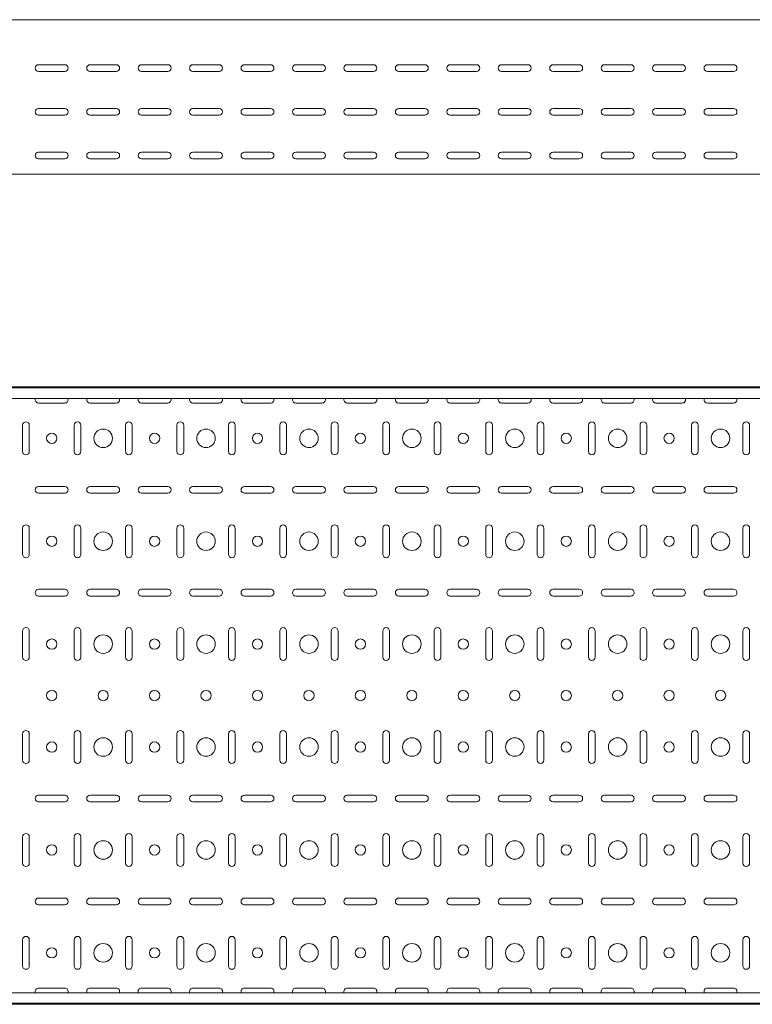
# Model space of a CAD drawing. Header units: millimetres. Extents: x -794 to 3872, y -6969 to -947.
# Tile 4 of 19: x 1616 to 2328, y -6969 to -6012. Entities that reach past the tile are written whole.
import ezdxf

# ---------------------------------------------------------------- set-up
doc = ezdxf.new("R2010")
doc.units = ezdxf.units.MM

msp = doc.modelspace()

# ---------------------------------------------------------------- linework, layer by layer
at = {"color": 7, "linetype": 'Continuous', "lineweight": 15}
for p, q in [((3872.2, -6011.74), (872.2, -6011.74)), ((1634.45, -6055.49), (1659.95, -6055.49)), ((1684.45, -6055.49), (1709.95, -6055.49)), ((1734.45, -6055.49), (1759.95, -6055.49)), ((1784.45, -6055.49), (1809.95, -6055.49)), ((1834.45, -6055.49), (1859.95, -6055.49)), ((1884.45, -6055.49), (1909.95, -6055.49)), ((1934.45, -6055.49), (1959.95, -6055.49)), ((1984.45, -6055.49), (2009.95, -6055.49)), ((2034.45, -6055.49), (2059.95, -6055.49)), ((2084.45, -6055.49), (2109.95, -6055.49)), ((2134.45, -6055.49), (2159.95, -6055.49)), ((2184.45, -6055.49), (2209.95, -6055.49)), ((2234.45, -6055.49), (2259.95, -6055.49)), ((2284.45, -6055.49), (2309.95, -6055.49)), ((1659.95, -6061.99), (1634.45, -6061.99)), ((1709.95, -6061.99), (1684.45, -6061.99)), ((1759.95, -6061.99), (1734.45, -6061.99)), ((1809.95, -6061.99), (1784.45, -6061.99)), ((1859.95, -6061.99), (1834.45, -6061.99)), ((1909.95, -6061.99), (1884.45, -6061.99)), ((1959.95, -6061.99), (1934.45, -6061.99)), ((2009.95, -6061.99), (1984.45, -6061.99)), ((2059.95, -6061.99), (2034.45, -6061.99)), ((2109.95, -6061.99), (2084.45, -6061.99)), ((2159.95, -6061.99), (2134.45, -6061.99)), ((2209.95, -6061.99), (2184.45, -6061.99)), ((2259.95, -6061.99), (2234.45, -6061.99)), ((2309.95, -6061.99), (2284.45, -6061.99)), ((1634.45, -6097.99), (1659.95, -6097.99)), ((1684.45, -6097.99), (1709.95, -6097.99)), ((1734.45, -6097.99), (1759.95, -6097.99)), ((1784.45, -6097.99), (1809.95, -6097.99)), ((1834.45, -6097.99), (1859.95, -6097.99)), ((1884.45, -6097.99), (1909.95, -6097.99)), ((1934.45, -6097.99), (1959.95, -6097.99)), ((1984.45, -6097.99), (2009.95, -6097.99)), ((2034.45, -6097.99), (2059.95, -6097.99)), ((2084.45, -6097.99), (2109.95, -6097.99)), ((2134.45, -6097.99), (2159.95, -6097.99)), ((2184.45, -6097.99), (2209.95, -6097.99)), ((2234.45, -6097.99), (2259.95, -6097.99)), ((2284.45, -6097.99), (2309.95, -6097.99)), ((1659.95, -6104.49), (1634.45, -6104.49)), ((1709.95, -6104.49), (1684.45, -6104.49)), ((1759.95, -6104.49), (1734.45, -6104.49)), ((1809.95, -6104.49), (1784.45, -6104.49)), ((1859.95, -6104.49), (1834.45, -6104.49)), ((1909.95, -6104.49), (1884.45, -6104.49)), ((1959.95, -6104.49), (1934.45, -6104.49)), ((2009.95, -6104.49), (1984.45, -6104.49)), ((2059.95, -6104.49), (2034.45, -6104.49)), ((2109.95, -6104.49), (2084.45, -6104.49)), ((2159.95, -6104.49), (2134.45, -6104.49)), ((2209.95, -6104.49), (2184.45, -6104.49)), ((2259.95, -6104.49), (2234.45, -6104.49)), ((2309.95, -6104.49), (2284.45, -6104.49)), ((1634.45, -6140.49), (1659.95, -6140.49)), ((1684.45, -6140.49), (1709.95, -6140.49)), ((1734.45, -6140.49), (1759.95, -6140.49)), ((1784.45, -6140.49), (1809.95, -6140.49)), ((1834.45, -6140.49), (1859.95, -6140.49)), ((1884.45, -6140.49), (1909.95, -6140.49)), ((1934.45, -6140.49), (1959.95, -6140.49)), ((1984.45, -6140.49), (2009.95, -6140.49)), ((2034.45, -6140.49), (2059.95, -6140.49)), ((2084.45, -6140.49), (2109.95, -6140.49)), ((2134.45, -6140.49), (2159.95, -6140.49)), ((2184.45, -6140.49), (2209.95, -6140.49)), ((2234.45, -6140.49), (2259.95, -6140.49)), ((2284.45, -6140.49), (2309.95, -6140.49)), ((1659.95, -6146.99), (1634.45, -6146.99)), ((1709.95, -6146.99), (1684.45, -6146.99)), ((1759.95, -6146.99), (1734.45, -6146.99)), ((1809.95, -6146.99), (1784.45, -6146.99)), ((1859.95, -6146.99), (1834.45, -6146.99)), ((1909.95, -6146.99), (1884.45, -6146.99)), ((1959.95, -6146.99), (1934.45, -6146.99)), ((2009.95, -6146.99), (1984.45, -6146.99)), ((2059.95, -6146.99), (2034.45, -6146.99)), ((2109.95, -6146.99), (2084.45, -6146.99)), ((2159.95, -6146.99), (2134.45, -6146.99)), ((2209.95, -6146.99), (2184.45, -6146.99)), ((2259.95, -6146.99), (2234.45, -6146.99)), ((2309.95, -6146.99), (2284.45, -6146.99)), ((3872.2, -6161.74), (872.2, -6161.74)), ((3872.2, -6368.54), (872.2, -6368.54)), ((3872.2, -6369.54), (872.2, -6369.54)), ((3872.2, -6379.75), (872.2, -6379.75)), ((1634.45, -6384.29), (1659.95, -6384.29)), ((1684.45, -6384.29), (1709.95, -6384.29)), ((1734.45, -6384.29), (1759.95, -6384.29)), ((1784.45, -6384.29), (1809.95, -6384.29)), ((1834.45, -6384.29), (1859.95, -6384.29)), ((1884.45, -6384.29), (1909.95, -6384.29)), ((1934.45, -6384.29), (1959.95, -6384.29)), ((1984.45, -6384.29), (2009.95, -6384.29)), ((2034.45, -6384.29), (2059.95, -6384.29)), ((2084.45, -6384.29), (2109.95, -6384.29)), ((2134.45, -6384.29), (2159.95, -6384.29)), ((2184.45, -6384.29), (2209.95, -6384.29)), ((2234.45, -6384.29), (2259.95, -6384.29)), ((2284.45, -6384.29), (2309.95, -6384.29)), ((1618.95, -6405.79), (1618.95, -6431.29)), ((1625.45, -6431.29), (1625.45, -6405.79)), ((1668.95, -6405.79), (1668.95, -6431.29)), ((1675.45, -6431.29), (1675.45, -6405.79)), ((1718.95, -6405.79), (1718.95, -6431.29)), ((1725.45, -6431.29), (1725.45, -6405.79)), ((1768.95, -6405.79), (1768.95, -6431.29)), ((1775.45, -6431.29), (1775.45, -6405.79)), ((1818.95, -6405.79), (1818.95, -6431.29)), ((1825.45, -6431.29), (1825.45, -6405.79)), ((1868.95, -6405.79), (1868.95, -6431.29)), ((1875.45, -6431.29), (1875.45, -6405.79)), ((1918.95, -6405.79), (1918.95, -6431.29)), ((1925.45, -6431.29), (1925.45, -6405.79)), ((1968.95, -6405.79), (1968.95, -6431.29)), ((1975.45, -6431.29), (1975.45, -6405.79)), ((2018.95, -6405.79), (2018.95, -6431.29)), ((2025.45, -6431.29), (2025.45, -6405.79)), ((2068.95, -6405.79), (2068.95, -6431.29)), ((2075.45, -6431.29), (2075.45, -6405.79)), ((2118.95, -6405.79), (2118.95, -6431.29)), ((2125.45, -6431.29), (2125.45, -6405.79)), ((2168.95, -6405.79), (2168.95, -6431.29)), ((2175.45, -6431.29), (2175.45, -6405.79)), ((2218.95, -6405.79), (2218.95, -6431.29)), ((2225.45, -6431.29), (2225.45, -6405.79)), ((2268.95, -6405.79), (2268.95, -6431.29)), ((2275.45, -6431.29), (2275.45, -6405.79)), ((2318.95, -6405.79), (2318.95, -6431.29)), ((2325.45, -6431.29), (2325.45, -6405.79)), ((1659.95, -6465.29), (1634.45, -6465.29)), ((1709.95, -6465.29), (1684.45, -6465.29)), ((1759.95, -6465.29), (1734.45, -6465.29)), ((1809.95, -6465.29), (1784.45, -6465.29)), ((1859.95, -6465.29), (1834.45, -6465.29)), ((1909.95, -6465.29), (1884.45, -6465.29)), ((1959.95, -6465.29), (1934.45, -6465.29)), ((2009.95, -6465.29), (1984.45, -6465.29)), ((2059.95, -6465.29), (2034.45, -6465.29)), ((2109.95, -6465.29), (2084.45, -6465.29)), ((2159.95, -6465.29), (2134.45, -6465.29)), ((2209.95, -6465.29), (2184.45, -6465.29)), ((2259.95, -6465.29), (2234.45, -6465.29)), ((2309.95, -6465.29), (2284.45, -6465.29)), ((1634.45, -6471.79), (1659.95, -6471.79)), ((1684.45, -6471.79), (1709.95, -6471.79)), ((1734.45, -6471.79), (1759.95, -6471.79)), ((1784.45, -6471.79), (1809.95, -6471.79)), ((1834.45, -6471.79), (1859.95, -6471.79)), ((1884.45, -6471.79), (1909.95, -6471.79)), ((1934.45, -6471.79), (1959.95, -6471.79)), ((1984.45, -6471.79), (2009.95, -6471.79)), ((2034.45, -6471.79), (2059.95, -6471.79)), ((2084.45, -6471.79), (2109.95, -6471.79)), ((2134.45, -6471.79), (2159.95, -6471.79)), ((2184.45, -6471.79), (2209.95, -6471.79)), ((2234.45, -6471.79), (2259.95, -6471.79)), ((2284.45, -6471.79), (2309.95, -6471.79)), ((1618.95, -6505.79), (1618.95, -6531.29)), ((1625.45, -6531.29), (1625.45, -6505.79)), ((1668.95, -6505.79), (1668.95, -6531.29)), ((1675.45, -6531.29), (1675.45, -6505.79)), ((1718.95, -6505.79), (1718.95, -6531.29)), ((1725.45, -6531.29), (1725.45, -6505.79)), ((1768.95, -6505.79), (1768.95, -6531.29)), ((1775.45, -6531.29), (1775.45, -6505.79)), ((1818.95, -6505.79), (1818.95, -6531.29)), ((1825.45, -6531.29), (1825.45, -6505.79)), ((1868.95, -6505.79), (1868.95, -6531.29)), ((1875.45, -6531.29), (1875.45, -6505.79)), ((1918.95, -6505.79), (1918.95, -6531.29)), ((1925.45, -6531.29), (1925.45, -6505.79)), ((1968.95, -6505.79), (1968.95, -6531.29)), ((1975.45, -6531.29), (1975.45, -6505.79)), ((2018.95, -6505.79), (2018.95, -6531.29)), ((2025.45, -6531.29), (2025.45, -6505.79)), ((2068.95, -6505.79), (2068.95, -6531.29)), ((2075.45, -6531.29), (2075.45, -6505.79)), ((2118.95, -6505.79), (2118.95, -6531.29)), ((2125.45, -6531.29), (2125.45, -6505.79)), ((2168.95, -6505.79), (2168.95, -6531.29)), ((2175.45, -6531.29), (2175.45, -6505.79)), ((2218.95, -6505.79), (2218.95, -6531.29)), ((2225.45, -6531.29), (2225.45, -6505.79)), ((2268.95, -6505.79), (2268.95, -6531.29)), ((2275.45, -6531.29), (2275.45, -6505.79)), ((2318.95, -6505.79), (2318.95, -6531.29)), ((2325.45, -6531.29), (2325.45, -6505.79)), ((1659.95, -6565.29), (1634.45, -6565.29)), ((1634.45, -6571.79), (1659.95, -6571.79)), ((1709.95, -6565.29), (1684.45, -6565.29)), ((1684.45, -6571.79), (1709.95, -6571.79)), ((1759.95, -6565.29), (1734.45, -6565.29)), ((1734.45, -6571.79), (1759.95, -6571.79)), ((1809.95, -6565.29), (1784.45, -6565.29)), ((1784.45, -6571.79), (1809.95, -6571.79)), ((1859.95, -6565.29), (1834.45, -6565.29)), ((1834.45, -6571.79), (1859.95, -6571.79)), ((1909.95, -6565.29), (1884.45, -6565.29)), ((1884.45, -6571.79), (1909.95, -6571.79)), ((1959.95, -6565.29), (1934.45, -6565.29)), ((1934.45, -6571.79), (1959.95, -6571.79)), ((2009.95, -6565.29), (1984.45, -6565.29)), ((1984.45, -6571.79), (2009.95, -6571.79)), ((2059.95, -6565.29), (2034.45, -6565.29)), ((2034.45, -6571.79), (2059.95, -6571.79)), ((2109.95, -6565.29), (2084.45, -6565.29)), ((2084.45, -6571.79), (2109.95, -6571.79)), ((2159.95, -6565.29), (2134.45, -6565.29)), ((2134.45, -6571.79), (2159.95, -6571.79)), ((2209.95, -6565.29), (2184.45, -6565.29)), ((2184.45, -6571.79), (2209.95, -6571.79)), ((2259.95, -6565.29), (2234.45, -6565.29)), ((2234.45, -6571.79), (2259.95, -6571.79)), ((2309.95, -6565.29), (2284.45, -6565.29)), ((2284.45, -6571.79), (2309.95, -6571.79)), ((1618.95, -6605.79), (1618.95, -6631.29)), ((1625.45, -6631.29), (1625.45, -6605.79)), ((1668.95, -6605.79), (1668.95, -6631.29)), ((1675.45, -6631.29), (1675.45, -6605.79)), ((1718.95, -6605.79), (1718.95, -6631.29)), ((1725.45, -6631.29), (1725.45, -6605.79)), ((1768.95, -6605.79), (1768.95, -6631.29)), ((1775.45, -6631.29), (1775.45, -6605.79)), ((1818.95, -6605.79), (1818.95, -6631.29)), ((1825.45, -6631.29), (1825.45, -6605.79)), ((1868.95, -6605.79), (1868.95, -6631.29)), ((1875.45, -6631.29), (1875.45, -6605.79)), ((1918.95, -6605.79), (1918.95, -6631.29)), ((1925.45, -6631.29), (1925.45, -6605.79)), ((1968.95, -6605.79), (1968.95, -6631.29)), ((1975.45, -6631.29), (1975.45, -6605.79)), ((2018.95, -6605.79), (2018.95, -6631.29)), ((2025.45, -6631.29), (2025.45, -6605.79)), ((2068.95, -6605.79), (2068.95, -6631.29)), ((2075.45, -6631.29), (2075.45, -6605.79)), ((2118.95, -6605.79), (2118.95, -6631.29)), ((2125.45, -6631.29), (2125.45, -6605.79)), ((2168.95, -6605.79), (2168.95, -6631.29)), ((2175.45, -6631.29), (2175.45, -6605.79)), ((2218.95, -6605.79), (2218.95, -6631.29)), ((2225.45, -6631.29), (2225.45, -6605.79)), ((2268.95, -6605.79), (2268.95, -6631.29)), ((2275.45, -6631.29), (2275.45, -6605.79)), ((2318.95, -6605.79), (2318.95, -6631.29)), ((2325.45, -6631.29), (2325.45, -6605.79)), ((1618.95, -6705.79), (1618.95, -6731.29)), ((1625.45, -6731.29), (1625.45, -6705.79)), ((1668.95, -6705.79), (1668.95, -6731.29)), ((1675.45, -6731.29), (1675.45, -6705.79)), ((1718.95, -6705.79), (1718.95, -6731.29)), ((1725.45, -6731.29), (1725.45, -6705.79)), ((1768.95, -6705.79), (1768.95, -6731.29)), ((1775.45, -6731.29), (1775.45, -6705.79)), ((1818.95, -6705.79), (1818.95, -6731.29)), ((1825.45, -6731.29), (1825.45, -6705.79)), ((1868.95, -6705.79), (1868.95, -6731.29)), ((1875.45, -6731.29), (1875.45, -6705.79)), ((1918.95, -6705.79), (1918.95, -6731.29)), ((1925.45, -6731.29), (1925.45, -6705.79)), ((1968.95, -6705.79), (1968.95, -6731.29)), ((1975.45, -6731.29), (1975.45, -6705.79)), ((2018.95, -6705.79), (2018.95, -6731.29)), ((2025.45, -6731.29), (2025.45, -6705.79)), ((2068.95, -6705.79), (2068.95, -6731.29)), ((2075.45, -6731.29), (2075.45, -6705.79)), ((2118.95, -6705.79), (2118.95, -6731.29)), ((2125.45, -6731.29), (2125.45, -6705.79)), ((2168.95, -6705.79), (2168.95, -6731.29)), ((2175.45, -6731.29), (2175.45, -6705.79)), ((2218.95, -6705.79), (2218.95, -6731.29)), ((2225.45, -6731.29), (2225.45, -6705.79)), ((2268.95, -6705.79), (2268.95, -6731.29)), ((2275.45, -6731.29), (2275.45, -6705.79)), ((2318.95, -6705.79), (2318.95, -6731.29)), ((2325.45, -6731.29), (2325.45, -6705.79)), ((1659.95, -6765.29), (1634.45, -6765.29)), ((1634.45, -6771.79), (1659.95, -6771.79)), ((1709.95, -6765.29), (1684.45, -6765.29)), ((1684.45, -6771.79), (1709.95, -6771.79)), ((1759.95, -6765.29), (1734.45, -6765.29)), ((1734.45, -6771.79), (1759.95, -6771.79)), ((1809.95, -6765.29), (1784.45, -6765.29)), ((1784.45, -6771.79), (1809.95, -6771.79)), ((1859.95, -6765.29), (1834.45, -6765.29)), ((1834.45, -6771.79), (1859.95, -6771.79)), ((1909.95, -6765.29), (1884.45, -6765.29)), ((1884.45, -6771.79), (1909.95, -6771.79)), ((1959.95, -6765.29), (1934.45, -6765.29)), ((1934.45, -6771.79), (1959.95, -6771.79)), ((2009.95, -6765.29), (1984.45, -6765.29)), ((1984.45, -6771.79), (2009.95, -6771.79)), ((2059.95, -6765.29), (2034.45, -6765.29)), ((2034.45, -6771.79), (2059.95, -6771.79)), ((2109.95, -6765.29), (2084.45, -6765.29)), ((2084.45, -6771.79), (2109.95, -6771.79)), ((2159.95, -6765.29), (2134.45, -6765.29)), ((2134.45, -6771.79), (2159.95, -6771.79)), ((2209.95, -6765.29), (2184.45, -6765.29)), ((2184.45, -6771.79), (2209.95, -6771.79)), ((2259.95, -6765.29), (2234.45, -6765.29)), ((2234.45, -6771.79), (2259.95, -6771.79)), ((2309.95, -6765.29), (2284.45, -6765.29)), ((2284.45, -6771.79), (2309.95, -6771.79)), ((1618.95, -6805.79), (1618.95, -6831.29)), ((1625.45, -6831.29), (1625.45, -6805.79)), ((1668.95, -6805.79), (1668.95, -6831.29)), ((1675.45, -6831.29), (1675.45, -6805.79)), ((1718.95, -6805.79), (1718.95, -6831.29)), ((1725.45, -6831.29), (1725.45, -6805.79)), ((1768.95, -6805.79), (1768.95, -6831.29)), ((1775.45, -6831.29), (1775.45, -6805.79)), ((1818.95, -6805.79), (1818.95, -6831.29)), ((1825.45, -6831.29), (1825.45, -6805.79)), ((1868.95, -6805.79), (1868.95, -6831.29)), ((1875.45, -6831.29), (1875.45, -6805.79)), ((1918.95, -6805.79), (1918.95, -6831.29)), ((1925.45, -6831.29), (1925.45, -6805.79)), ((1968.95, -6805.79), (1968.95, -6831.29)), ((1975.45, -6831.29), (1975.45, -6805.79)), ((2018.95, -6805.79), (2018.95, -6831.29)), ((2025.45, -6831.29), (2025.45, -6805.79)), ((2068.95, -6805.79), (2068.95, -6831.29)), ((2075.45, -6831.29), (2075.45, -6805.79)), ((2118.95, -6805.79), (2118.95, -6831.29)), ((2125.45, -6831.29), (2125.45, -6805.79)), ((2168.95, -6805.79), (2168.95, -6831.29)), ((2175.45, -6831.29), (2175.45, -6805.79)), ((2218.95, -6805.79), (2218.95, -6831.29)), ((2225.45, -6831.29), (2225.45, -6805.79)), ((2268.95, -6805.79), (2268.95, -6831.29)), ((2275.45, -6831.29), (2275.45, -6805.79)), ((2318.95, -6805.79), (2318.95, -6831.29)), ((2325.45, -6831.29), (2325.45, -6805.79)), ((1659.95, -6865.29), (1634.45, -6865.29)), ((1709.95, -6865.29), (1684.45, -6865.29)), ((1759.95, -6865.29), (1734.45, -6865.29)), ((1809.95, -6865.29), (1784.45, -6865.29)), ((1859.95, -6865.29), (1834.45, -6865.29)), ((1909.95, -6865.29), (1884.45, -6865.29)), ((1959.95, -6865.29), (1934.45, -6865.29)), ((2009.95, -6865.29), (1984.45, -6865.29)), ((2059.95, -6865.29), (2034.45, -6865.29)), ((2109.95, -6865.29), (2084.45, -6865.29)), ((2159.95, -6865.29), (2134.45, -6865.29)), ((2209.95, -6865.29), (2184.45, -6865.29)), ((2259.95, -6865.29), (2234.45, -6865.29)), ((2309.95, -6865.29), (2284.45, -6865.29)), ((1634.45, -6871.79), (1659.95, -6871.79)), ((1684.45, -6871.79), (1709.95, -6871.79)), ((1734.45, -6871.79), (1759.95, -6871.79)), ((1784.45, -6871.79), (1809.95, -6871.79)), ((1834.45, -6871.79), (1859.95, -6871.79)), ((1884.45, -6871.79), (1909.95, -6871.79)), ((1934.45, -6871.79), (1959.95, -6871.79)), ((1984.45, -6871.79), (2009.95, -6871.79)), ((2034.45, -6871.79), (2059.95, -6871.79)), ((2084.45, -6871.79), (2109.95, -6871.79)), ((2134.45, -6871.79), (2159.95, -6871.79)), ((2184.45, -6871.79), (2209.95, -6871.79)), ((2234.45, -6871.79), (2259.95, -6871.79)), ((2284.45, -6871.79), (2309.95, -6871.79)), ((1618.95, -6905.79), (1618.95, -6931.29)), ((1625.45, -6931.29), (1625.45, -6905.79)), ((1668.95, -6905.79), (1668.95, -6931.29)), ((1675.45, -6931.29), (1675.45, -6905.79)), ((1718.95, -6905.79), (1718.95, -6931.29)), ((1725.45, -6931.29), (1725.45, -6905.79)), ((1768.95, -6905.79), (1768.95, -6931.29)), ((1775.45, -6931.29), (1775.45, -6905.79)), ((1818.95, -6905.79), (1818.95, -6931.29)), ((1825.45, -6931.29), (1825.45, -6905.79)), ((1868.95, -6905.79), (1868.95, -6931.29)), ((1875.45, -6931.29), (1875.45, -6905.79)), ((1918.95, -6905.79), (1918.95, -6931.29)), ((1925.45, -6931.29), (1925.45, -6905.79)), ((1968.95, -6905.79), (1968.95, -6931.29)), ((1975.45, -6931.29), (1975.45, -6905.79)), ((2018.95, -6905.79), (2018.95, -6931.29)), ((2025.45, -6931.29), (2025.45, -6905.79)), ((2068.95, -6905.79), (2068.95, -6931.29)), ((2075.45, -6931.29), (2075.45, -6905.79)), ((2118.95, -6905.79), (2118.95, -6931.29)), ((2125.45, -6931.29), (2125.45, -6905.79)), ((2168.95, -6905.79), (2168.95, -6931.29)), ((2175.45, -6931.29), (2175.45, -6905.79)), ((2218.95, -6905.79), (2218.95, -6931.29)), ((2225.45, -6931.29), (2225.45, -6905.79)), ((2268.95, -6905.79), (2268.95, -6931.29)), ((2275.45, -6931.29), (2275.45, -6905.79)), ((2318.95, -6905.79), (2318.95, -6931.29)), ((2325.45, -6931.29), (2325.45, -6905.79)), ((1659.95, -6952.79), (1634.45, -6952.79)), ((1709.95, -6952.79), (1684.45, -6952.79)), ((1759.95, -6952.79), (1734.45, -6952.79)), ((1809.95, -6952.79), (1784.45, -6952.79)), ((1859.95, -6952.79), (1834.45, -6952.79)), ((1909.95, -6952.79), (1884.45, -6952.79)), ((1959.95, -6952.79), (1934.45, -6952.79)), ((2009.95, -6952.79), (1984.45, -6952.79)), ((2059.95, -6952.79), (2034.45, -6952.79)), ((2109.95, -6952.79), (2084.45, -6952.79)), ((2159.95, -6952.79), (2134.45, -6952.79)), ((2209.95, -6952.79), (2184.45, -6952.79)), ((2259.95, -6952.79), (2234.45, -6952.79)), ((2309.95, -6952.79), (2284.45, -6952.79)), ((3872.2, -6957.33), (872.2, -6957.33)), ((872.2, -6967.54), (3872.2, -6967.54)), ((3872.2, -6968.54), (872.2, -6968.54))]:
    msp.add_line(p, q, dxfattribs=at)
for centre, radius in [((1697.2, -6418.54), 9), ((1797.2, -6418.54), 9), ((1897.2, -6418.54), 9), ((1997.2, -6418.54), 9), ((2097.2, -6418.54), 9), ((2197.2, -6418.54), 9), ((2297.2, -6418.54), 9), ((1647.2, -6418.54), 5), ((1747.2, -6418.54), 5), ((1847.2, -6418.54), 5), ((1947.2, -6418.54), 5), ((2047.2, -6418.54), 5), ((2147.2, -6418.54), 5), ((2247.2, -6418.54), 5), ((1647.2, -6518.54), 5), ((1697.2, -6518.54), 9), ((1747.2, -6518.54), 5), ((1797.2, -6518.54), 9), ((1847.2, -6518.54), 5), ((1897.2, -6518.54), 9), ((1947.2, -6518.54), 5), ((1997.2, -6518.54), 9), ((2047.2, -6518.54), 5), ((2097.2, -6518.54), 9), ((2147.2, -6518.54), 5), ((2197.2, -6518.54), 9), ((2247.2, -6518.54), 5), ((2297.2, -6518.54), 9), ((1697.2, -6618.54), 9), ((1797.2, -6618.54), 9), ((1897.2, -6618.54), 9), ((1997.2, -6618.54), 9), ((2097.2, -6618.54), 9), ((2197.2, -6618.54), 9), ((2297.2, -6618.54), 9), ((1647.2, -6618.54), 5), ((1747.2, -6618.54), 5), ((1847.2, -6618.54), 5), ((1947.2, -6618.54), 5), ((2047.2, -6618.54), 5), ((2147.2, -6618.54), 5), ((2247.2, -6618.54), 5), ((1647.2, -6668.54), 5), ((1697.2, -6668.54), 5), ((1747.2, -6668.54), 5), ((1797.2, -6668.54), 5), ((1847.2, -6668.54), 5), ((1897.2, -6668.54), 5), ((1947.2, -6668.54), 5), ((1997.2, -6668.54), 5), ((2047.2, -6668.54), 5), ((2097.2, -6668.54), 5), ((2147.2, -6668.54), 5), ((2197.2, -6668.54), 5), ((2247.2, -6668.54), 5), ((2297.2, -6668.54), 5), ((1647.2, -6718.54), 5), ((1697.2, -6718.54), 9), ((1747.2, -6718.54), 5), ((1797.2, -6718.54), 9), ((1847.2, -6718.54), 5), ((1897.2, -6718.54), 9), ((1947.2, -6718.54), 5), ((1997.2, -6718.54), 9), ((2047.2, -6718.54), 5), ((2097.2, -6718.54), 9), ((2147.2, -6718.54), 5), ((2197.2, -6718.54), 9), ((2247.2, -6718.54), 5), ((2297.2, -6718.54), 9), ((1697.2, -6818.54), 9), ((1797.2, -6818.54), 9), ((1897.2, -6818.54), 9), ((1997.2, -6818.54), 9), ((2097.2, -6818.54), 9), ((2197.2, -6818.54), 9), ((2297.2, -6818.54), 9), ((1647.2, -6818.54), 5), ((1747.2, -6818.54), 5), ((1847.2, -6818.54), 5), ((1947.2, -6818.54), 5), ((2047.2, -6818.54), 5), ((2147.2, -6818.54), 5), ((2247.2, -6818.54), 5), ((1647.2, -6918.54), 5), ((1697.2, -6918.54), 9), ((1747.2, -6918.54), 5), ((1797.2, -6918.54), 9), ((1847.2, -6918.54), 5), ((1897.2, -6918.54), 9), ((1947.2, -6918.54), 5), ((1997.2, -6918.54), 9), ((2047.2, -6918.54), 5), ((2097.2, -6918.54), 9), ((2147.2, -6918.54), 5), ((2197.2, -6918.54), 9), ((2247.2, -6918.54), 5), ((2297.2, -6918.54), 9)]:
    msp.add_circle(centre, radius, dxfattribs=at)
for centre, start, end in [((1634.45, -6058.74), 90, 270), ((1659.95, -6058.74), 270, 90), ((1684.45, -6058.74), 90, 270), ((1709.95, -6058.74), 270, 90), ((1734.45, -6058.74), 90, 270), ((1759.95, -6058.74), 270, 90), ((1784.45, -6058.74), 90, 270), ((1809.95, -6058.74), 270, 90), ((1834.45, -6058.74), 90, 270), ((1859.95, -6058.74), 270, 90), ((1884.45, -6058.74), 90, 270), ((1909.95, -6058.74), 270, 90), ((1934.45, -6058.74), 90, 270), ((1959.95, -6058.74), 270, 90), ((1984.45, -6058.74), 90, 270), ((2009.95, -6058.74), 270, 90), ((2034.45, -6058.74), 90, 270), ((2059.95, -6058.74), 270, 90), ((2084.45, -6058.74), 90, 270), ((2109.95, -6058.74), 270, 90), ((2134.45, -6058.74), 90, 270), ((2159.95, -6058.74), 270, 90), ((2184.45, -6058.74), 90, 270), ((2209.95, -6058.74), 270, 90), ((2234.45, -6058.74), 90, 270), ((2259.95, -6058.74), 270, 90), ((2284.45, -6058.74), 90, 270), ((2309.95, -6058.74), 270, 90), ((1634.45, -6101.24), 90, 270), ((1659.95, -6101.24), 270, 90), ((1684.45, -6101.24), 90, 270), ((1709.95, -6101.24), 270, 90), ((1734.45, -6101.24), 90, 270), ((1759.95, -6101.24), 270, 90), ((1784.45, -6101.24), 90, 270), ((1809.95, -6101.24), 270, 90), ((1834.45, -6101.24), 90, 270), ((1859.95, -6101.24), 270, 90), ((1884.45, -6101.24), 90, 270), ((1909.95, -6101.24), 270, 90), ((1934.45, -6101.24), 90, 270), ((1959.95, -6101.24), 270, 90), ((1984.45, -6101.24), 90, 270), ((2009.95, -6101.24), 270, 90), ((2034.45, -6101.24), 90, 270), ((2059.95, -6101.24), 270, 90), ((2084.45, -6101.24), 90, 270), ((2109.95, -6101.24), 270, 90), ((2134.45, -6101.24), 90, 270), ((2159.95, -6101.24), 270, 90), ((2184.45, -6101.24), 90, 270), ((2209.95, -6101.24), 270, 90), ((2234.45, -6101.24), 90, 270), ((2259.95, -6101.24), 270, 90), ((2284.45, -6101.24), 90, 270), ((2309.95, -6101.24), 270, 90), ((1634.45, -6143.74), 90, 270), ((1659.95, -6143.74), 270, 90), ((1684.45, -6143.74), 90, 270), ((1709.95, -6143.74), 270, 90), ((1734.45, -6143.74), 90, 270), ((1759.95, -6143.74), 270, 90), ((1784.45, -6143.74), 90, 270), ((1809.95, -6143.74), 270, 90), ((1834.45, -6143.74), 90, 270), ((1859.95, -6143.74), 270, 90), ((1884.45, -6143.74), 90, 270), ((1909.95, -6143.74), 270, 90), ((1934.45, -6143.74), 90, 270), ((1959.95, -6143.74), 270, 90), ((1984.45, -6143.74), 90, 270), ((2009.95, -6143.74), 270, 90), ((2034.45, -6143.74), 90, 270), ((2059.95, -6143.74), 270, 90), ((2084.45, -6143.74), 90, 270), ((2109.95, -6143.74), 270, 90), ((2134.45, -6143.74), 90, 270), ((2159.95, -6143.74), 270, 90), ((2184.45, -6143.74), 90, 270), ((2209.95, -6143.74), 270, 90), ((2234.45, -6143.74), 90, 270), ((2259.95, -6143.74), 270, 90), ((2284.45, -6143.74), 90, 270), ((2309.95, -6143.74), 270, 90), ((1634.45, -6381.04), 156.64793, 270), ((1659.95, -6381.04), 270, 23.35207), ((1684.45, -6381.04), 156.64793, 270), ((1709.95, -6381.04), 270, 23.35207), ((1734.45, -6381.04), 156.64793, 270), ((1759.95, -6381.04), 270, 23.35207), ((1784.45, -6381.04), 156.64793, 270), ((1809.95, -6381.04), 270, 23.35207), ((1834.45, -6381.04), 156.64793, 270), ((1859.95, -6381.04), 270, 23.35207), ((1884.45, -6381.04), 156.64793, 270), ((1909.95, -6381.04), 270, 23.35207), ((1934.45, -6381.04), 156.64793, 270), ((1959.95, -6381.04), 270, 23.35207), ((1984.45, -6381.04), 156.64793, 270), ((2009.95, -6381.04), 270, 23.35207), ((2034.45, -6381.04), 156.64793, 270), ((2059.95, -6381.04), 270, 23.35207), ((2084.45, -6381.04), 156.64793, 270), ((2109.95, -6381.04), 270, 23.35207), ((2134.45, -6381.04), 156.64793, 270), ((2159.95, -6381.04), 270, 23.35207), ((2184.45, -6381.04), 156.64793, 270), ((2209.95, -6381.04), 270, 23.35207), ((2234.45, -6381.04), 156.64793, 270), ((2259.95, -6381.04), 270, 23.35207), ((2284.45, -6381.04), 156.64793, 270), ((2309.95, -6381.04), 270, 23.35207), ((1622.2, -6405.79), 0, 180), ((1672.2, -6405.79), 0, 180), ((1722.2, -6405.79), 0, 180), ((1772.2, -6405.79), 0, 180), ((1822.2, -6405.79), 0, 180), ((1872.2, -6405.79), 0, 180), ((1922.2, -6405.79), 0, 180), ((1972.2, -6405.79), 0, 180), ((2022.2, -6405.79), 0, 180), ((2072.2, -6405.79), 0, 180), ((2122.2, -6405.79), 0, 180), ((2172.2, -6405.79), 0, 180), ((2222.2, -6405.79), 0, 180), ((2272.2, -6405.79), 0, 180), ((2322.2, -6405.79), 0, 180), ((1622.2, -6431.29), 180, 0), ((1672.2, -6431.29), 180, 0), ((1722.2, -6431.29), 180, 0), ((1772.2, -6431.29), 180, 0), ((1822.2, -6431.29), 180, 0), ((1872.2, -6431.29), 180, 0), ((1922.2, -6431.29), 180, 0), ((1972.2, -6431.29), 180, 0), ((2022.2, -6431.29), 180, 0), ((2072.2, -6431.29), 180, 0), ((2122.2, -6431.29), 180, 0), ((2172.2, -6431.29), 180, 0), ((2222.2, -6431.29), 180, 0), ((2272.2, -6431.29), 180, 0), ((2322.2, -6431.29), 180, 0), ((1634.45, -6468.54), 90, 270), ((1659.95, -6468.54), 270, 90), ((1684.45, -6468.54), 90, 270), ((1709.95, -6468.54), 270, 90), ((1734.45, -6468.54), 90, 270), ((1759.95, -6468.54), 270, 90), ((1784.45, -6468.54), 90, 270), ((1809.95, -6468.54), 270, 90), ((1834.45, -6468.54), 90, 270), ((1859.95, -6468.54), 270, 90), ((1884.45, -6468.54), 90, 270), ((1909.95, -6468.54), 270, 90), ((1934.45, -6468.54), 90, 270), ((1959.95, -6468.54), 270, 90), ((1984.45, -6468.54), 90, 270), ((2009.95, -6468.54), 270, 90), ((2034.45, -6468.54), 90, 270), ((2059.95, -6468.54), 270, 90), ((2084.45, -6468.54), 90, 270), ((2109.95, -6468.54), 270, 90), ((2134.45, -6468.54), 90, 270), ((2159.95, -6468.54), 270, 90), ((2184.45, -6468.54), 90, 270), ((2209.95, -6468.54), 270, 90), ((2234.45, -6468.54), 90, 270), ((2259.95, -6468.54), 270, 90), ((2284.45, -6468.54), 90, 270), ((2309.95, -6468.54), 270, 90), ((1622.2, -6505.79), 0, 180), ((1672.2, -6505.79), 0, 180), ((1722.2, -6505.79), 0, 180), ((1772.2, -6505.79), 0, 180), ((1822.2, -6505.79), 0, 180), ((1872.2, -6505.79), 0, 180), ((1922.2, -6505.79), 0, 180), ((1972.2, -6505.79), 0, 180), ((2022.2, -6505.79), 0, 180), ((2072.2, -6505.79), 0, 180), ((2122.2, -6505.79), 0, 180), ((2172.2, -6505.79), 0, 180), ((2222.2, -6505.79), 0, 180), ((2272.2, -6505.79), 0, 180), ((2322.2, -6505.79), 0, 180), ((1622.2, -6531.29), 180, 0), ((1672.2, -6531.29), 180, 0), ((1722.2, -6531.29), 180, 0), ((1772.2, -6531.29), 180, 0), ((1822.2, -6531.29), 180, 0), ((1872.2, -6531.29), 180, 0), ((1922.2, -6531.29), 180, 0), ((1972.2, -6531.29), 180, 0), ((2022.2, -6531.29), 180, 0), ((2072.2, -6531.29), 180, 0), ((2122.2, -6531.29), 180, 0), ((2172.2, -6531.29), 180, 0), ((2222.2, -6531.29), 180, 0), ((2272.2, -6531.29), 180, 0), ((2322.2, -6531.29), 180, 0), ((1634.45, -6568.54), 90, 270), ((1659.95, -6568.54), 270, 90), ((1684.45, -6568.54), 90, 270), ((1709.95, -6568.54), 270, 90), ((1734.45, -6568.54), 90, 270), ((1759.95, -6568.54), 270, 90), ((1784.45, -6568.54), 90, 270), ((1809.95, -6568.54), 270, 90), ((1834.45, -6568.54), 90, 270), ((1859.95, -6568.54), 270, 90), ((1884.45, -6568.54), 90, 270), ((1909.95, -6568.54), 270, 90), ((1934.45, -6568.54), 90, 270), ((1959.95, -6568.54), 270, 90), ((1984.45, -6568.54), 90, 270), ((2009.95, -6568.54), 270, 90), ((2034.45, -6568.54), 90, 270), ((2059.95, -6568.54), 270, 90), ((2084.45, -6568.54), 90, 270), ((2109.95, -6568.54), 270, 90), ((2134.45, -6568.54), 90, 270), ((2159.95, -6568.54), 270, 90), ((2184.45, -6568.54), 90, 270), ((2209.95, -6568.54), 270, 90), ((2234.45, -6568.54), 90, 270), ((2259.95, -6568.54), 270, 90), ((2284.45, -6568.54), 90, 270), ((2309.95, -6568.54), 270, 90), ((1622.2, -6605.79), 0, 180), ((1672.2, -6605.79), 0, 180), ((1722.2, -6605.79), 0, 180), ((1772.2, -6605.79), 0, 180), ((1822.2, -6605.79), 0, 180), ((1872.2, -6605.79), 0, 180), ((1922.2, -6605.79), 0, 180), ((1972.2, -6605.79), 0, 180), ((2022.2, -6605.79), 0, 180), ((2072.2, -6605.79), 0, 180), ((2122.2, -6605.79), 0, 180), ((2172.2, -6605.79), 0, 180), ((2222.2, -6605.79), 0, 180), ((2272.2, -6605.79), 0, 180), ((2322.2, -6605.79), 0, 180), ((1622.2, -6631.29), 180, 0), ((1672.2, -6631.29), 180, 0), ((1722.2, -6631.29), 180, 0), ((1772.2, -6631.29), 180, 0), ((1822.2, -6631.29), 180, 0), ((1872.2, -6631.29), 180, 0), ((1922.2, -6631.29), 180, 0), ((1972.2, -6631.29), 180, 0), ((2022.2, -6631.29), 180, 0), ((2072.2, -6631.29), 180, 0), ((2122.2, -6631.29), 180, 0), ((2172.2, -6631.29), 180, 0), ((2222.2, -6631.29), 180, 0), ((2272.2, -6631.29), 180, 0), ((2322.2, -6631.29), 180, 0), ((1622.2, -6705.79), 0, 180), ((1672.2, -6705.79), 0, 180), ((1722.2, -6705.79), 0, 180), ((1772.2, -6705.79), 0, 180), ((1822.2, -6705.79), 0, 180), ((1872.2, -6705.79), 0, 180), ((1922.2, -6705.79), 0, 180), ((1972.2, -6705.79), 0, 180), ((2022.2, -6705.79), 0, 180), ((2072.2, -6705.79), 0, 180), ((2122.2, -6705.79), 0, 180), ((2172.2, -6705.79), 0, 180), ((2222.2, -6705.79), 0, 180), ((2272.2, -6705.79), 0, 180), ((2322.2, -6705.79), 0, 180), ((1622.2, -6731.29), 180, 0), ((1672.2, -6731.29), 180, 0), ((1722.2, -6731.29), 180, 0), ((1772.2, -6731.29), 180, 0), ((1822.2, -6731.29), 180, 0), ((1872.2, -6731.29), 180, 0), ((1922.2, -6731.29), 180, 0), ((1972.2, -6731.29), 180, 0), ((2022.2, -6731.29), 180, 0), ((2072.2, -6731.29), 180, 0), ((2122.2, -6731.29), 180, 0), ((2172.2, -6731.29), 180, 0), ((2222.2, -6731.29), 180, 0), ((2272.2, -6731.29), 180, 0), ((2322.2, -6731.29), 180, 0), ((1634.45, -6768.54), 90, 270), ((1659.95, -6768.54), 270, 90), ((1684.45, -6768.54), 90, 270), ((1709.95, -6768.54), 270, 90), ((1734.45, -6768.54), 90, 270), ((1759.95, -6768.54), 270, 90), ((1784.45, -6768.54), 90, 270), ((1809.95, -6768.54), 270, 90), ((1834.45, -6768.54), 90, 270), ((1859.95, -6768.54), 270, 90), ((1884.45, -6768.54), 90, 270), ((1909.95, -6768.54), 270, 90), ((1934.45, -6768.54), 90, 270), ((1959.95, -6768.54), 270, 90), ((1984.45, -6768.54), 90, 270), ((2009.95, -6768.54), 270, 90), ((2034.45, -6768.54), 90, 270), ((2059.95, -6768.54), 270, 90), ((2084.45, -6768.54), 90, 270), ((2109.95, -6768.54), 270, 90), ((2134.45, -6768.54), 90, 270), ((2159.95, -6768.54), 270, 90), ((2184.45, -6768.54), 90, 270), ((2209.95, -6768.54), 270, 90), ((2234.45, -6768.54), 90, 270), ((2259.95, -6768.54), 270, 90), ((2284.45, -6768.54), 90, 270), ((2309.95, -6768.54), 270, 90), ((1622.2, -6805.79), 0, 180), ((1672.2, -6805.79), 0, 180), ((1722.2, -6805.79), 0, 180), ((1772.2, -6805.79), 0, 180), ((1822.2, -6805.79), 0, 180), ((1872.2, -6805.79), 0, 180), ((1922.2, -6805.79), 0, 180), ((1972.2, -6805.79), 0, 180), ((2022.2, -6805.79), 0, 180), ((2072.2, -6805.79), 0, 180), ((2122.2, -6805.79), 0, 180), ((2172.2, -6805.79), 0, 180), ((2222.2, -6805.79), 0, 180), ((2272.2, -6805.79), 0, 180), ((2322.2, -6805.79), 0, 180), ((1622.2, -6831.29), 180, 0), ((1672.2, -6831.29), 180, 0), ((1722.2, -6831.29), 180, 0), ((1772.2, -6831.29), 180, 0), ((1822.2, -6831.29), 180, 0), ((1872.2, -6831.29), 180, 0), ((1922.2, -6831.29), 180, 0), ((1972.2, -6831.29), 180, 0), ((2022.2, -6831.29), 180, 0), ((2072.2, -6831.29), 180, 0), ((2122.2, -6831.29), 180, 0), ((2172.2, -6831.29), 180, 0), ((2222.2, -6831.29), 180, 0), ((2272.2, -6831.29), 180, 0), ((2322.2, -6831.29), 180, 0), ((1634.45, -6868.54), 90, 270), ((1659.95, -6868.54), 270, 90), ((1684.45, -6868.54), 90, 270), ((1709.95, -6868.54), 270, 90), ((1734.45, -6868.54), 90, 270), ((1759.95, -6868.54), 270, 90), ((1784.45, -6868.54), 90, 270), ((1809.95, -6868.54), 270, 90), ((1834.45, -6868.54), 90, 270), ((1859.95, -6868.54), 270, 90), ((1884.45, -6868.54), 90, 270), ((1909.95, -6868.54), 270, 90), ((1934.45, -6868.54), 90, 270), ((1959.95, -6868.54), 270, 90), ((1984.45, -6868.54), 90, 270), ((2009.95, -6868.54), 270, 90), ((2034.45, -6868.54), 90, 270), ((2059.95, -6868.54), 270, 90), ((2084.45, -6868.54), 90, 270), ((2109.95, -6868.54), 270, 90), ((2134.45, -6868.54), 90, 270), ((2159.95, -6868.54), 270, 90), ((2184.45, -6868.54), 90, 270), ((2209.95, -6868.54), 270, 90), ((2234.45, -6868.54), 90, 270), ((2259.95, -6868.54), 270, 90), ((2284.45, -6868.54), 90, 270), ((2309.95, -6868.54), 270, 90), ((1622.2, -6905.79), 0, 180), ((1672.2, -6905.79), 0, 180), ((1722.2, -6905.79), 0, 180), ((1772.2, -6905.79), 0, 180), ((1822.2, -6905.79), 0, 180), ((1872.2, -6905.79), 0, 180), ((1922.2, -6905.79), 0, 180), ((1972.2, -6905.79), 0, 180), ((2022.2, -6905.79), 0, 180), ((2072.2, -6905.79), 0, 180), ((2122.2, -6905.79), 0, 180), ((2172.2, -6905.79), 0, 180), ((2222.2, -6905.79), 0, 180), ((2272.2, -6905.79), 0, 180), ((2322.2, -6905.79), 0, 180), ((1622.2, -6931.29), 180, 0), ((1672.2, -6931.29), 180, 0), ((1722.2, -6931.29), 180, 0), ((1772.2, -6931.29), 180, 0), ((1822.2, -6931.29), 180, 0), ((1872.2, -6931.29), 180, 0), ((1922.2, -6931.29), 180, 0), ((1972.2, -6931.29), 180, 0), ((2022.2, -6931.29), 180, 0), ((2072.2, -6931.29), 180, 0), ((2122.2, -6931.29), 180, 0), ((2172.2, -6931.29), 180, 0), ((2222.2, -6931.29), 180, 0), ((2272.2, -6931.29), 180, 0), ((2322.2, -6931.29), 180, 0), ((1634.45, -6956.04), 90, 203.35207), ((1659.95, -6956.04), 336.64793, 90), ((1684.45, -6956.04), 90, 203.35207), ((1709.95, -6956.04), 336.64793, 90), ((1734.45, -6956.04), 90, 203.35207), ((1759.95, -6956.04), 336.64793, 90), ((1784.45, -6956.04), 90, 203.35207), ((1809.95, -6956.04), 336.64793, 90), ((1834.45, -6956.04), 90, 203.35207), ((1859.95, -6956.04), 336.64793, 90), ((1884.45, -6956.04), 90, 203.35207), ((1909.95, -6956.04), 336.64793, 90), ((1934.45, -6956.04), 90, 203.35207), ((1959.95, -6956.04), 336.64793, 90), ((1984.45, -6956.04), 90, 203.35207), ((2009.95, -6956.04), 336.64793, 90), ((2034.45, -6956.04), 90, 203.35207), ((2059.95, -6956.04), 336.64793, 90), ((2084.45, -6956.04), 90, 203.35207), ((2109.95, -6956.04), 336.64793, 90), ((2134.45, -6956.04), 90, 203.35207), ((2159.95, -6956.04), 336.64793, 90), ((2184.45, -6956.04), 90, 203.35207), ((2209.95, -6956.04), 336.64793, 90), ((2234.45, -6956.04), 90, 203.35207), ((2259.95, -6956.04), 336.64793, 90), ((2284.45, -6956.04), 90, 203.35207), ((2309.95, -6956.04), 336.64793, 90)]:
    msp.add_arc(centre, 3.25, start, end, dxfattribs=at)

doc.saveas('drawing.dxf')
